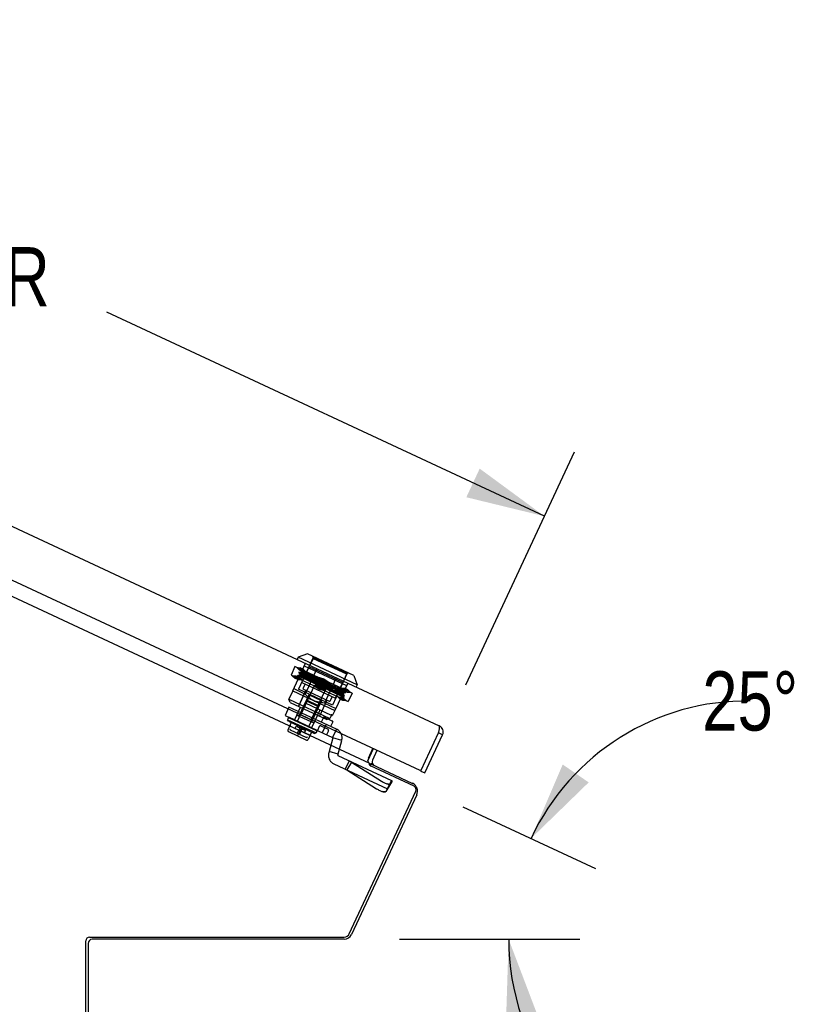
# Model space of a CAD drawing. Header units: inches. Extents: x 0 to 227, y 0 to 147.
# Tile 34 of 247: x 27 to 40, y 79 to 95. Entities that reach past the tile are written whole.
import ezdxf

# ---------------------------------------------------------------- set-up
doc = ezdxf.new("R2010")
doc.units = ezdxf.units.IN
doc.header["$LTSCALE"] = 12.466667
doc.header["$MEASUREMENT"] = 0
doc.linetypes.add('HIDDEN', pattern=[0.2, 0.1, -0.1])
doc.layers.get('0').update_dxf_attribs({"linetype": 'CONTINUOUS'})
doc.layers.add('DEFAULT_2', color=8, linetype='HIDDEN')
doc.layers.add('DIMENSIONS', color=7, linetype='CONTINUOUS')
doc.styles.get("Standard").update_dxf_attribs({"font": 'txt', "width": 0.8})
doc.dimstyles.new('DIMSTYLE_2', dxfattribs={"dimtxt": 1, "dimasz": 1.333333, "dimexe": 0.09, "dimexo": 0.07, "dimgap": 0.0375, "dimtad": 0, "dimtih": 1, "dimtoh": 1, "dimzin": 4, "dimdsep": 46, "dimtxsty": 'Standard', "dimblk": '_FILLED', "dimblk1": '_FILLED', "dimblk2": '_FILLED', "dimcen": 0.09, "dimadec": 0, "dimazin": 0, "dimtfac": 1, "dimtofl": 0, "dimtmove": 0, "dimatfit": 3, "dimldrblk": '_FILLED', "dimfxl": 0, "dimtolj": 1, "dimtzin": 4, "dimarcsym": 0})
doc.dimstyles.new('DIMSTYLE_3', dxfattribs={"dimtxt": 1, "dimasz": 1.333333, "dimexe": 0.09, "dimexo": 0.07, "dimgap": 0.09, "dimtad": 0, "dimtih": 1, "dimtoh": 1, "dimdec": 0, "dimzin": 4, "dimdsep": 46, "dimtxsty": 'Standard', "dimblk": '_FILLED', "dimblk1": '_FILLED', "dimblk2": '_FILLED', "dimcen": 0.09, "dimadec": 0, "dimazin": 0, "dimtfac": 1, "dimtdec": 0, "dimtofl": 0, "dimtmove": 0, "dimatfit": 3, "dimldrblk": '_FILLED', "dimfxl": 0, "dimtolj": 1, "dimtzin": 4, "dimarcsym": 0})

# ---------------------------------------------------------------- blocks, each defined once
blk = doc.blocks.new('_FILLED')
at = {"color": 0, "linetype": 'ByBlock'}
blk.add_solid([(0, 0), (-1, 0.2), (-1, -0.2)], dxfattribs=at)
blk = doc.blocks.new('*D12')
at = {"layer": 'DIMENSIONS', "color": 2, "linetype": 'Continuous'}
for p, q in [((11.584, 94.466), (13.418, 98.399)), ((12.911, 97.311), (21.483, 93.314)), ((35.519, 86.769), (28.127, 90.216)), ((34.192, 83.924), (36.026, 87.857))]:
    blk.add_line(p, q, dxfattribs=at)
at = {"layer": 'DIMENSIONS', "color": 2, "linetype": 'Continuous', "xscale": 1.3333333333, "yscale": 1.3333333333, "zscale": 1.3333333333}
for p, rotation in [((12.911, 97.311), 155), ((35.519, 86.769), 335)]:
    blk.add_blockref('_FILLED', p, dxfattribs=dict(at, rotation=rotation))
at = {"layer": 'DIMENSIONS', "color": 2, "linetype": 'Continuous', "insert": (23.627, 92.814), "char_height": 1, "width": 8, "attachment_point": 2, "line_spacing_factor": 0.9}
blk.add_mtext('24.94\\PSLOPE DOOR', dxfattribs=at)
blk = doc.blocks.new('*D24')
at = {"layer": 'DIMENSIONS', "color": 2, "linetype": 'Continuous'}
for p, q in [((34.136, 81.866), (36.377, 80.821)), ((33.07, 79.628), (36.112, 79.628))]:
    blk.add_line(p, q, dxfattribs=at)
for start, end in [(89.2071, 155), (180, 217.9768)]:
    blk.add_arc((38.936, 79.628), 4.023, start, end, dxfattribs=at)
for points in [[(35.825, 82.578), (35.289, 81.328), (36.264, 82.276)], [(35.395, 78.357), (34.912, 79.628), (34.869, 78.269)]]:
    blk.add_solid(points, dxfattribs=at)
at = {"layer": 'DIMENSIONS', "color": 2, "linetype": 'Continuous', "insert": (38.991, 84.151), "char_height": 1, "width": 2.26667, "attachment_point": 2, "line_spacing_factor": 0.9}
blk.add_mtext('25\\Fgdt;{\\Fgdt;~}', dxfattribs=at)

msp = doc.modelspace()

# ---------------------------------------------------------------- linework, layer by layer
at = {"color": 3, "linetype": 'Continuous'}
for p, q in [((11.345, 93.677), (33.741, 83.233)), ((33.417, 82.474), (10.972, 92.94)), ((11.758, 92.304), (32.564, 82.601)), ((33.729, 83.11), (33.733, 83.128)), ((33.733, 83.128), (33.735, 83.137)), ((33.735, 83.137), (33.737, 83.147)), ((33.737, 83.147), (33.739, 83.153)), ((33.739, 83.153), (33.74, 83.159)), ((33.74, 83.159), (33.741, 83.166)), ((33.741, 83.166), (33.742, 83.172)), ((33.437, 82.482), (33.729, 83.11)), ((33.498, 82.436), (33.797, 83.078)), ((32.624, 82.844), (32.527, 82.636)), ((32.545, 82.685), (32.62, 82.846)), ((32.564, 82.601), (32.556, 82.583)), ((33.314, 82.21), (32.58, 82.553)), ((32.221, 79.717), (33.344, 82.127)), ((27.836, 79.663), (32.136, 79.663)), ((27.773, 77.535), (27.773, 79.601))]:
    msp.add_line(p, q, dxfattribs=at)
at = {"color": 7, "linetype": 'Continuous'}
for p, q in [((31.356, 84.389), (31.339, 84.353)), ((31.513, 84.446), (31.356, 84.389)), ((32.355, 83.923), (31.356, 84.389)), ((32.298, 84.08), (31.513, 84.446)), ((32.298, 84.08), (32.355, 83.923)), ((32.355, 83.923), (32.338, 83.887)), ((33.797, 83.078), (33.729, 83.11)), ((32.688, 82.814), (32.613, 82.653)), ((32.576, 82.574), (32.565, 82.569)), ((32.583, 82.59), (32.571, 82.563)), ((32.583, 82.59), (33.29, 82.26)), ((33.43, 82.468), (33.437, 82.482)), ((33.43, 82.468), (33.498, 82.436)), ((33.36, 82.068), (32.259, 79.706)), ((27.811, 79.558), (27.811, 77.528)), ((32.136, 79.628), (27.881, 79.628))]:
    msp.add_line(p, q, dxfattribs=at)
at = {"color": 3, "linetype": 'Continuous'}
for points in [[(33.742, 83.172), (33.743, 83.175), (33.743, 83.177), (33.743, 83.18), (33.744, 83.183), (33.744, 83.186), (33.745, 83.188), (33.745, 83.191), (33.745, 83.194), (33.746, 83.196), (33.746, 83.198), (33.746, 83.201), (33.746, 83.203), (33.747, 83.205), (33.747, 83.207), (33.747, 83.209), (33.747, 83.211), (33.747, 83.213), (33.747, 83.215), (33.747, 83.217), (33.747, 83.219), (33.747, 83.22), (33.746, 83.222), (33.746, 83.223), (33.746, 83.224), (33.746, 83.226), (33.745, 83.227), (33.745, 83.228), (33.745, 83.229), (33.744, 83.23), (33.744, 83.231), (33.743, 83.231), (33.743, 83.232), (33.742, 83.233), (33.741, 83.233), (33.741, 83.233)], [(32.527, 82.636), (32.528, 82.635), (32.53, 82.635), (32.531, 82.634)], [(32.531, 82.634), (32.532, 82.634), (32.533, 82.633), (32.534, 82.632), (32.535, 82.63), (32.536, 82.629), (32.537, 82.627), (32.537, 82.626), (32.538, 82.624)], [(32.538, 82.624), (32.539, 82.623), (32.539, 82.621), (32.54, 82.619), (32.54, 82.618), (32.541, 82.616), (32.542, 82.615), (32.542, 82.613), (32.543, 82.612), (32.544, 82.611), (32.545, 82.61), (32.546, 82.61)], [(32.556, 82.583), (32.557, 82.581), (32.557, 82.58), (32.558, 82.578), (32.558, 82.577), (32.559, 82.576), (32.56, 82.575), (32.56, 82.574), (32.561, 82.573), (32.562, 82.572), (32.562, 82.571), (32.563, 82.571), (32.564, 82.57), (32.564, 82.569)], [(32.564, 82.569), (32.566, 82.568), (32.567, 82.567), (32.568, 82.566), (32.569, 82.566), (32.57, 82.565), (32.571, 82.564), (32.572, 82.562), (32.573, 82.561), (32.574, 82.56), (32.575, 82.559), (32.576, 82.558), (32.577, 82.556), (32.578, 82.555), (32.58, 82.553)]]:
    msp.add_lwpolyline(points, dxfattribs=at)
at = {"color": 7, "linetype": 'Continuous'}
for points in [[(32.591, 82.589), (32.589, 82.589), (32.587, 82.589), (32.586, 82.589), (32.584, 82.59), (32.583, 82.59)], [(32.603, 82.592), (32.599, 82.591), (32.597, 82.591), (32.595, 82.59), (32.593, 82.59), (32.591, 82.589)], [(32.613, 82.593), (32.613, 82.593), (32.613, 82.594), (32.612, 82.594), (32.611, 82.594), (32.61, 82.594), (32.609, 82.594), (32.607, 82.593), (32.605, 82.593), (32.603, 82.592)]]:
    msp.add_lwpolyline(points, dxfattribs=at)
for centre, radius, start, end in [((33.691, 83.127), 0.042, 335, 0.8438), ((32.676, 82.624), 0.07, 155, 241.1208), ((33.229, 82.129), 0.145, 335, 65), ((32.136, 79.763), 0.135, 270, 335), ((27.881, 79.558), 0.07, 90, 180)]:
    msp.add_arc(centre, radius, start, end, dxfattribs=at)
at = {"color": 3, "linetype": 'Continuous'}
for centre, radius, start, end in [((33.691, 83.127), 0.117, 335, 65), ((32.676, 82.624), 0.145, 170.336, 176.0093), ((32.676, 82.624), 0.145, 155, 158.6698), ((33.423, 82.488), 0.015, 245, 335), ((33.288, 82.154), 0.0625, 335, 65), ((27.836, 79.601), 0.0625, 90, 180), ((32.136, 79.757), 0.0938, 270, 335)]:
    msp.add_arc(centre, radius, start, end, dxfattribs=at)
at = {"layer": 'DEFAULT_2', "color": 8, "linetype": 'HIDDEN'}
for p, q in [((31.613, 84.386), (31.362, 83.848)), ((31.604, 84.356), (31.544, 84.227)), ((31.604, 84.356), (31.605, 84.358)), ((31.605, 84.358), (31.606, 84.36)), ((31.606, 84.36), (31.607, 84.362)), ((31.613, 84.386), (31.607, 84.402)), ((31.607, 84.362), (31.608, 84.364)), ((31.608, 84.364), (31.609, 84.366)), ((31.612, 84.369), (31.613, 84.369)), ((31.613, 84.386), (32.188, 84.118)), ((31.613, 84.369), (32.175, 84.107)), ((31.304, 84.232), (31.238, 84.089)), ((31.266, 83.823), (31.482, 84.287)), ((32.268, 83.782), (31.304, 84.232)), ((31.331, 84.219), (31.393, 84.212)), ((31.376, 84.177), (31.331, 84.219)), ((31.404, 84.137), (31.367, 84.132)), ((31.367, 84.132), (31.387, 84.1)), ((31.393, 84.212), (31.376, 84.177)), ((31.376, 84.177), (31.438, 84.169)), ((31.376, 84.177), (31.422, 84.155)), ((31.439, 84.191), (31.377, 84.198)), ((31.377, 84.198), (31.422, 84.155)), ((31.401, 84.187), (31.392, 84.186)), ((31.392, 84.185), (31.412, 84.154)), ((31.393, 84.212), (31.439, 84.191)), ((31.438, 84.169), (31.393, 84.212)), ((31.412, 84.154), (31.404, 84.136)), ((31.404, 84.136), (31.404, 84.137)), ((31.412, 84.154), (31.412, 84.154)), ((31.419, 83.964), (31.542, 84.229)), ((31.439, 84.191), (31.422, 84.155)), ((31.484, 84.148), (31.422, 84.155)), ((31.439, 84.191), (31.484, 84.148)), ((31.462, 84.244), (32.176, 83.911)), ((31.675, 84.197), (31.476, 83.768)), ((32.113, 83.962), (31.542, 84.229)), ((31.238, 84.089), (32.201, 83.64)), ((31.326, 84.07), (31.264, 84.077)), ((31.264, 84.077), (31.309, 84.034)), ((31.309, 84.034), (31.326, 84.07)), ((31.371, 84.027), (31.309, 84.034)), ((31.309, 84.034), (31.356, 84.012)), ((31.311, 84.055), (31.372, 84.048)), ((31.356, 84.012), (31.311, 84.055)), ((31.326, 84.07), (31.372, 84.048)), ((31.326, 84.07), (31.371, 84.027)), ((31.344, 84.083), (31.327, 84.047)), ((31.344, 84.083), (32.129, 83.717)), ((31.379, 84.083), (31.351, 84.08)), ((31.356, 84.012), (31.372, 84.048)), ((31.356, 84.012), (31.418, 84.005)), ((31.418, 84.005), (31.372, 84.048)), ((31.387, 84.101), (31.379, 84.083)), ((31.379, 84.083), (31.379, 84.083)), ((31.387, 84.101), (31.387, 84.1)), ((31.419, 83.964), (31.99, 83.698)), ((31.621, 83.961), (31.567, 83.985)), ((31.642, 84.017), (31.587, 84.041)), ((31.589, 83.997), (31.64, 83.974)), ((31.649, 83.992), (31.597, 84.014)), ((31.613, 84.05), (31.665, 84.028)), ((31.674, 84.046), (31.622, 84.068)), ((31.638, 83.97), (31.718, 83.931)), ((31.64, 83.974), (31.694, 83.951)), ((31.729, 83.957), (31.649, 83.992)), ((31.662, 83.981), (31.747, 83.939)), ((31.663, 84.024), (31.743, 83.985)), ((31.665, 84.028), (31.719, 84.004)), ((31.679, 84.057), (31.794, 84.025)), ((31.679, 84.057), (31.778, 83.989)), ((31.68, 84.037), (31.765, 83.996)), ((31.734, 83.967), (31.681, 83.993)), ((31.711, 83.847), (31.794, 84.025)), ((31.788, 83.94), (31.734, 83.967)), ((31.743, 83.985), (31.796, 83.958)), ((31.765, 83.996), (31.794, 83.981)), ((31.778, 83.989), (31.893, 83.957)), ((31.813, 83.994), (31.786, 84.007)), ((31.794, 84.025), (31.893, 83.957)), ((31.794, 83.981), (31.879, 83.939)), ((32.002, 84.044), (31.803, 83.616)), ((31.892, 83.955), (31.813, 83.994)), ((31.89, 83.951), (31.836, 83.974)), ((32.188, 84.118), (31.936, 83.58)), ((31.99, 83.698), (32.113, 83.962)), ((32.17, 84.092), (32.11, 83.963)), ((32.17, 84.092), (32.171, 84.094)), ((32.172, 84.096), (32.171, 84.094)), ((32.173, 84.098), (32.172, 84.096)), ((32.174, 84.1), (32.173, 84.098)), ((32.175, 84.104), (32.174, 84.102)), ((32.174, 84.102), (32.174, 84.1)), ((32.175, 84.107), (32.175, 84.107)), ((32.188, 84.118), (32.203, 84.124)), ((31.269, 83.821), (31.203, 83.679)), ((31.266, 83.823), (31.979, 83.49)), ((31.282, 83.859), (31.476, 83.768)), ((31.471, 83.797), (31.361, 83.561)), ((31.936, 83.58), (31.362, 83.848)), ((31.489, 83.832), (31.363, 83.56)), ((31.402, 83.416), (31.638, 83.923)), ((31.476, 83.938), (31.437, 83.856)), ((31.437, 83.856), (31.894, 83.643)), ((31.58, 83.333), (31.817, 83.84)), ((31.728, 83.882), (31.612, 83.914)), ((31.711, 83.847), (31.612, 83.914)), ((31.638, 83.923), (31.817, 83.84)), ((31.709, 83.913), (31.656, 83.94)), ((31.694, 83.951), (31.776, 83.915)), ((31.736, 83.9), (31.709, 83.913)), ((31.827, 83.814), (31.711, 83.847)), ((31.718, 83.931), (31.771, 83.905)), ((31.827, 83.814), (31.728, 83.882)), ((31.811, 83.921), (31.729, 83.957)), ((31.747, 83.939), (31.775, 83.925)), ((31.771, 83.905), (31.824, 83.878)), ((31.775, 83.925), (31.831, 83.897)), ((31.776, 83.915), (31.857, 83.879)), ((31.867, 83.901), (31.788, 83.94)), ((31.852, 83.86), (31.795, 83.885)), ((31.796, 83.958), (31.849, 83.932)), ((31.865, 83.897), (31.811, 83.921)), ((31.874, 83.915), (31.816, 83.94)), ((31.831, 83.897), (31.886, 83.87)), ((31.907, 83.836), (31.852, 83.86)), ((31.857, 83.879), (31.908, 83.857)), ((31.917, 83.875), (31.865, 83.897)), ((31.929, 83.89), (31.874, 83.915)), ((31.882, 83.933), (31.933, 83.911)), ((31.941, 83.928), (31.89, 83.951)), ((32.196, 83.954), (31.979, 83.49)), ((32.15, 83.859), (32.088, 83.866)), ((32.088, 83.866), (32.133, 83.824)), ((32.126, 83.788), (32.164, 83.793)), ((32.15, 83.859), (32.133, 83.824)), ((32.195, 83.816), (32.133, 83.824)), ((32.179, 83.802), (32.133, 83.824)), ((32.134, 83.845), (32.196, 83.838)), ((32.179, 83.802), (32.134, 83.845)), ((32.15, 83.838), (32.143, 83.824)), ((32.143, 83.824), (32.143, 83.825)), ((32.164, 83.793), (32.143, 83.825)), ((32.196, 83.838), (32.15, 83.859)), ((32.15, 83.859), (32.195, 83.816)), ((32.164, 83.793), (32.164, 83.793)), ((32.196, 83.838), (32.179, 83.802)), ((32.179, 83.802), (32.241, 83.795)), ((32.241, 83.795), (32.196, 83.838)), ((31.222, 83.626), (31.203, 83.679)), ((31.203, 83.679), (31.895, 83.356)), ((31.5, 83.651), (31.339, 83.305)), ((31.537, 83.753), (31.371, 83.396)), ((31.476, 83.768), (31.494, 83.75)), ((31.511, 83.732), (31.494, 83.75)), ((31.516, 83.656), (31.5, 83.651)), ((31.5, 83.651), (31.697, 83.559)), ((31.529, 83.717), (31.511, 83.733)), ((31.691, 83.575), (31.516, 83.656)), ((31.546, 83.703), (31.528, 83.717)), ((31.751, 83.653), (31.537, 83.753)), ((31.565, 83.689), (31.546, 83.703)), ((31.584, 83.677), (31.565, 83.69)), ((31.603, 83.666), (31.584, 83.677)), ((31.751, 83.653), (31.585, 83.296)), ((31.623, 83.657), (31.603, 83.666)), ((31.623, 83.657), (31.642, 83.648)), ((31.663, 83.64), (31.642, 83.648)), ((31.685, 83.634), (31.663, 83.64)), ((31.708, 83.628), (31.685, 83.634)), ((31.73, 83.623), (31.707, 83.628)), ((31.842, 83.667), (31.716, 83.396)), ((31.828, 83.63), (31.759, 83.484)), ((31.932, 83.725), (31.894, 83.643)), ((32.021, 83.724), (32.083, 83.716)), ((32.067, 83.681), (32.021, 83.724)), ((32.067, 83.681), (32.083, 83.716)), ((32.067, 83.681), (32.128, 83.674)), ((32.113, 83.659), (32.067, 83.681)), ((32.13, 83.695), (32.068, 83.702)), ((32.068, 83.702), (32.113, 83.659)), ((32.13, 83.695), (32.083, 83.716)), ((32.128, 83.674), (32.083, 83.716)), ((32.102, 83.735), (32.1, 83.731)), ((32.101, 83.735), (32.139, 83.739)), ((32.102, 83.735), (32.101, 83.735)), ((32.129, 83.717), (32.112, 83.681)), ((32.113, 83.659), (32.13, 83.695)), ((32.175, 83.652), (32.113, 83.659)), ((32.127, 83.789), (32.118, 83.771)), ((32.118, 83.771), (32.118, 83.771)), ((32.139, 83.74), (32.118, 83.771)), ((32.127, 83.789), (32.126, 83.788)), ((32.13, 83.695), (32.175, 83.652)), ((32.139, 83.74), (32.139, 83.739)), ((32.268, 83.782), (32.201, 83.64)), ((31.203, 83.549), (31.137, 83.406)), ((32.006, 83.174), (31.203, 83.549)), ((31.222, 83.626), (31.841, 83.338)), ((31.362, 83.475), (31.295, 83.332)), ((31.335, 83.413), (31.397, 83.545)), ((31.435, 83.527), (31.374, 83.395)), ((31.439, 83.525), (31.486, 83.625)), ((31.923, 83.408), (31.481, 83.614)), ((31.697, 83.559), (31.535, 83.213)), ((31.687, 83.409), (31.729, 83.498)), ((31.691, 83.575), (31.697, 83.559)), ((31.752, 83.62), (31.729, 83.624)), ((31.777, 83.618), (31.752, 83.62)), ((31.803, 83.616), (31.777, 83.618)), ((31.803, 83.616), (31.996, 83.526)), ((31.976, 83.492), (31.939, 83.413)), ((31.137, 83.406), (31.939, 83.032)), ((31.191, 83.36), (31.18, 83.335)), ((31.193, 83.307), (31.18, 83.335)), ((31.18, 83.335), (31.661, 83.111)), ((31.193, 83.307), (31.631, 83.103)), ((31.209, 83.372), (31.207, 83.366)), ((31.207, 83.366), (31.667, 83.152)), ((31.67, 83.157), (31.209, 83.372)), ((31.21, 83.365), (31.213, 83.37)), ((31.223, 83.365), (31.221, 83.36)), ((31.238, 83.352), (31.24, 83.357)), ((31.263, 83.346), (31.261, 83.341)), ((31.289, 83.328), (31.292, 83.333)), ((31.294, 83.325), (31.297, 83.331)), ((31.299, 83.33), (31.297, 83.324)), ((31.303, 83.321), (31.306, 83.327)), ((31.316, 83.322), (31.314, 83.317)), ((31.325, 83.318), (31.322, 83.313)), ((31.328, 83.31), (31.33, 83.315)), ((31.335, 83.413), (31.621, 83.28)), ((31.348, 83.307), (31.345, 83.302)), ((31.358, 83.296), (31.361, 83.301)), ((31.402, 83.416), (31.36, 83.401)), ((31.366, 83.292), (31.368, 83.297)), ((31.402, 83.416), (31.58, 83.333)), ((31.58, 83.333), (31.596, 83.291)), ((31.643, 83.43), (31.582, 83.298)), ((31.651, 83.34), (31.584, 83.197)), ((31.682, 83.412), (31.621, 83.28)), ((31.786, 83.373), (31.749, 83.294)), ((31.796, 83.377), (31.939, 83.31)), ((31.841, 83.338), (31.868, 83.347)), ((31.868, 83.347), (31.895, 83.356)), ((31.925, 83.42), (31.895, 83.356)), ((31.943, 83.3), (31.906, 83.221)), ((31.241, 83.285), (31.183, 83.16)), ((31.193, 83.134), (31.498, 82.991)), ((31.218, 83.178), (31.224, 83.163)), ((31.225, 83.163), (31.5, 83.034)), ((31.227, 83.226), (31.369, 83.16)), ((31.307, 83.189), (31.324, 83.225)), ((31.324, 83.225), (31.484, 83.15)), ((31.412, 83.205), (31.346, 83.063)), ((31.386, 83.196), (31.349, 83.117)), ((31.422, 83.179), (31.385, 83.101)), ((31.391, 83.287), (31.388, 83.282)), ((31.4, 83.283), (31.397, 83.278)), ((31.405, 83.144), (31.547, 83.077)), ((31.412, 83.27), (31.415, 83.276)), ((31.44, 83.264), (31.437, 83.259)), ((31.462, 83.247), (31.464, 83.253)), ((31.467, 83.114), (31.484, 83.15)), ((31.48, 83.246), (31.477, 83.24)), ((31.488, 83.241), (31.486, 83.236)), ((31.508, 83.226), (31.511, 83.231)), ((31.516, 83.222), (31.518, 83.228)), ((31.531, 83.221), (31.529, 83.216)), ((31.546, 83.208), (31.549, 83.213)), ((31.555, 83.211), (31.552, 83.205)), ((31.563, 83.207), (31.561, 83.201)), ((31.571, 83.196), (31.574, 83.202)), ((31.58, 83.199), (31.578, 83.193)), ((31.582, 83.198), (31.58, 83.192)), ((31.585, 83.19), (31.588, 83.195)), ((31.616, 83.182), (31.613, 83.177)), ((31.636, 83.166), (31.639, 83.171)), ((31.656, 83.163), (31.653, 83.158)), ((31.673, 83.136), (31.661, 83.111)), ((31.664, 83.153), (31.666, 83.159)), ((31.67, 83.157), (31.667, 83.152)), ((31.714, 83.219), (31.683, 83.152)), ((31.74, 83.229), (31.862, 83.172)), ((31.828, 83.258), (31.761, 83.115)), ((31.871, 83.146), (31.839, 83.078)), ((32.006, 83.174), (31.939, 83.032)), ((31.5, 83.034), (31.5, 83.034)), ((31.516, 83.04), (31.501, 83.034)), ((31.583, 83.126), (31.525, 83.001)), ((31.631, 83.103), (31.661, 83.111)), ((31.942, 83.027), (31.874, 82.776)), ((32.094, 82.986), (31.942, 83.027)), ((32.026, 82.735), (32.094, 82.986)), ((32.032, 82.755), (31.88, 82.796)), ((32.029, 82.731), (32.934, 82.309)), ((32.22, 82.641), (32.153, 82.499)), ((31.962, 82.588), (32.867, 82.166)), ((32.261, 82.615), (32.179, 82.487)), ((32.179, 82.487), (32.683, 82.17)), ((32.261, 82.615), (32.764, 82.298)), ((32.943, 82.297), (32.861, 82.169)), ((32.867, 82.166), (32.934, 82.309)), ((32.943, 82.297), (32.917, 82.25)), ((32.917, 82.25), (32.836, 82.122)), ((32.861, 82.169), (32.836, 82.122)), ((32.917, 82.25), (32.917, 82.25)), ((32.917, 82.25), (32.917, 82.25)), ((32.836, 82.122), (32.836, 82.122)), ((32.836, 82.122), (32.836, 82.122))]:
    msp.add_line(p, q, dxfattribs=at)
for points in [[(31.612, 84.369), (31.612, 84.369), (31.611, 84.368), (31.61, 84.367), (31.609, 84.366)], [(31.367, 84.132), (31.366, 84.132), (31.367, 84.132)], [(31.587, 84.041), (31.562, 84.052), (31.537, 84.063), (31.513, 84.073), (31.491, 84.082), (31.471, 84.091), (31.452, 84.099), (31.434, 84.107), (31.419, 84.113), (31.405, 84.119), (31.394, 84.123), (31.384, 84.127), (31.376, 84.13), (31.371, 84.132), (31.368, 84.132), (31.367, 84.132)], [(31.367, 84.132), (31.368, 84.131), (31.371, 84.129), (31.376, 84.125), (31.383, 84.121), (31.392, 84.116), (31.404, 84.11), (31.417, 84.103), (31.432, 84.095), (31.449, 84.087), (31.467, 84.077), (31.487, 84.067), (31.509, 84.056), (31.532, 84.045), (31.556, 84.033), (31.581, 84.02), (31.608, 84.007), (31.662, 83.981)], [(31.392, 84.186), (31.391, 84.186), (31.392, 84.185)], [(31.446, 84.166), (31.432, 84.171), (31.421, 84.176), (31.411, 84.18), (31.403, 84.183), (31.397, 84.185), (31.393, 84.186), (31.392, 84.186)], [(31.392, 84.185), (31.392, 84.185), (31.395, 84.183), (31.399, 84.18), (31.406, 84.176), (31.415, 84.171), (31.426, 84.165), (31.439, 84.158), (31.454, 84.15), (31.47, 84.142), (31.489, 84.133), (31.508, 84.123), (31.53, 84.112), (31.552, 84.101), (31.576, 84.089), (31.601, 84.077), (31.626, 84.064), (31.68, 84.037)], [(31.404, 84.137), (31.405, 84.137), (31.408, 84.136), (31.414, 84.134), (31.421, 84.131), (31.43, 84.128), (31.441, 84.124), (31.454, 84.118), (31.469, 84.112), (31.486, 84.105), (31.504, 84.098), (31.523, 84.089), (31.544, 84.08), (31.566, 84.071), (31.589, 84.061), (31.613, 84.05)], [(31.681, 83.993), (31.63, 84.019), (31.605, 84.031), (31.581, 84.043), (31.559, 84.054), (31.537, 84.065), (31.517, 84.075), (31.498, 84.085), (31.481, 84.094), (31.465, 84.102), (31.451, 84.109), (31.438, 84.116), (31.428, 84.121), (31.419, 84.126), (31.412, 84.13), (31.407, 84.133), (31.405, 84.135), (31.404, 84.136)], [(31.622, 84.068), (31.598, 84.078), (31.575, 84.088), (31.553, 84.098), (31.532, 84.107), (31.513, 84.115), (31.495, 84.123), (31.478, 84.13), (31.463, 84.136), (31.45, 84.141), (31.439, 84.146), (31.43, 84.149), (31.422, 84.152), (31.417, 84.154), (31.413, 84.154), (31.412, 84.154)], [(31.412, 84.154), (31.413, 84.153), (31.416, 84.151), (31.42, 84.148), (31.427, 84.144), (31.436, 84.139), (31.446, 84.134), (31.458, 84.127), (31.473, 84.12), (31.488, 84.112), (31.506, 84.103), (31.525, 84.093), (31.545, 84.083), (31.567, 84.072), (31.589, 84.061), (31.613, 84.049), (31.663, 84.024)], [(31.379, 84.083), (31.38, 84.083), (31.383, 84.082), (31.389, 84.081), (31.396, 84.078), (31.405, 84.074), (31.416, 84.07), (31.429, 84.065), (31.444, 84.059), (31.461, 84.052), (31.479, 84.044), (31.498, 84.036), (31.519, 84.027), (31.541, 84.017), (31.565, 84.007), (31.589, 83.997)], [(31.656, 83.94), (31.605, 83.965), (31.58, 83.977), (31.557, 83.989), (31.534, 84.001), (31.512, 84.011), (31.492, 84.022), (31.473, 84.031), (31.456, 84.04), (31.44, 84.048), (31.426, 84.056), (31.413, 84.062), (31.403, 84.068), (31.394, 84.073), (31.387, 84.077), (31.382, 84.08), (31.38, 84.082), (31.379, 84.083)], [(31.597, 84.014), (31.573, 84.025), (31.55, 84.035), (31.528, 84.045), (31.507, 84.054), (31.487, 84.062), (31.469, 84.069), (31.453, 84.076), (31.438, 84.083), (31.425, 84.088), (31.414, 84.092), (31.405, 84.096), (31.397, 84.098), (31.392, 84.1), (31.388, 84.101), (31.387, 84.101)], [(31.387, 84.1), (31.388, 84.1), (31.391, 84.098), (31.395, 84.095), (31.402, 84.091), (31.411, 84.086), (31.421, 84.08), (31.434, 84.074), (31.448, 84.066), (31.464, 84.058), (31.481, 84.049), (31.5, 84.04), (31.52, 84.029), (31.542, 84.019), (31.565, 84.007), (31.588, 83.995), (31.638, 83.97)], [(31.567, 83.985), (31.541, 83.996), (31.516, 84.007), (31.493, 84.017), (31.47, 84.027), (31.449, 84.036), (31.43, 84.044), (31.412, 84.052), (31.396, 84.059)], [(31.795, 83.885), (31.736, 83.911), (31.707, 83.924), (31.621, 83.961)], [(31.816, 83.94), (31.757, 83.966), (31.728, 83.979), (31.642, 84.017)], [(31.836, 83.974), (31.755, 84.01), (31.674, 84.046)], [(31.719, 84.004), (31.801, 83.968), (31.882, 83.933)], [(32.175, 84.104), (32.175, 84.105), (32.175, 84.106), (32.175, 84.107)], [(31.824, 83.878), (31.876, 83.853), (31.9, 83.84), (31.924, 83.829), (31.947, 83.817), (31.969, 83.806), (31.989, 83.796), (32.008, 83.787), (32.025, 83.778), (32.041, 83.77), (32.055, 83.762), (32.067, 83.756), (32.078, 83.75), (32.087, 83.745), (32.093, 83.741), (32.098, 83.738), (32.101, 83.736), (32.102, 83.735)], [(31.849, 83.932), (31.9, 83.906), (31.925, 83.894), (31.949, 83.882), (31.971, 83.871), (31.993, 83.86), (32.013, 83.85), (32.032, 83.84), (32.05, 83.831), (32.066, 83.823), (32.08, 83.816), (32.092, 83.809), (32.103, 83.804), (32.112, 83.799), (32.118, 83.795), (32.123, 83.792), (32.126, 83.79), (32.127, 83.789)], [(32.118, 83.771), (32.118, 83.772), (32.115, 83.774), (32.11, 83.777), (32.103, 83.781), (32.095, 83.786), (32.084, 83.791), (32.072, 83.798), (32.058, 83.805), (32.042, 83.813), (32.024, 83.822), (32.005, 83.832), (31.985, 83.842), (31.964, 83.853), (31.941, 83.864), (31.918, 83.876), (31.867, 83.901)], [(31.879, 83.939), (31.934, 83.912), (31.959, 83.899), (31.984, 83.887), (32.008, 83.875), (32.03, 83.864), (32.051, 83.854), (32.071, 83.844), (32.089, 83.835), (32.105, 83.826), (32.119, 83.819), (32.132, 83.812), (32.142, 83.806), (32.151, 83.802), (32.157, 83.798), (32.162, 83.795), (32.164, 83.793), (32.164, 83.793)], [(31.886, 83.87), (31.938, 83.844), (31.962, 83.832), (31.985, 83.821), (32.007, 83.81), (32.028, 83.799), (32.047, 83.789), (32.065, 83.78), (32.081, 83.772), (32.095, 83.765), (32.107, 83.758), (32.118, 83.753), (32.126, 83.748), (32.132, 83.744), (32.137, 83.742), (32.139, 83.74), (32.139, 83.74)], [(32.143, 83.825), (32.143, 83.825), (32.14, 83.827), (32.135, 83.83), (32.128, 83.834), (32.12, 83.839), (32.109, 83.845), (32.097, 83.851), (32.083, 83.859), (32.067, 83.867), (32.049, 83.876), (32.03, 83.885), (32.01, 83.896), (31.989, 83.906), (31.966, 83.918), (31.942, 83.93), (31.892, 83.955)], [(32.139, 83.739), (32.137, 83.739), (32.132, 83.741), (32.126, 83.743), (32.117, 83.746), (32.107, 83.75), (32.095, 83.755), (32.08, 83.761), (32.064, 83.768), (32.046, 83.775), (32.027, 83.784), (32.006, 83.793), (31.983, 83.803), (31.959, 83.813), (31.933, 83.824), (31.907, 83.836)], [(31.908, 83.857), (31.933, 83.846), (31.956, 83.836), (31.978, 83.827), (31.999, 83.818), (32.018, 83.81), (32.036, 83.802), (32.053, 83.795), (32.068, 83.789), (32.081, 83.784), (32.092, 83.779), (32.101, 83.776), (32.108, 83.773), (32.114, 83.771), (32.117, 83.771), (32.118, 83.771)], [(32.126, 83.788), (32.125, 83.788), (32.122, 83.789), (32.117, 83.791), (32.109, 83.793), (32.1, 83.797), (32.089, 83.801), (32.076, 83.807), (32.061, 83.813), (32.045, 83.82), (32.027, 83.827), (32.007, 83.836), (31.987, 83.845), (31.965, 83.854), (31.941, 83.864), (31.917, 83.875)], [(32.164, 83.793), (32.161, 83.793), (32.157, 83.794), (32.15, 83.797), (32.142, 83.8), (32.131, 83.804), (32.118, 83.809), (32.104, 83.815), (32.087, 83.822), (32.069, 83.83), (32.049, 83.838), (32.028, 83.847), (32.005, 83.857), (31.981, 83.868), (31.956, 83.879), (31.929, 83.89)], [(31.933, 83.911), (31.957, 83.9), (31.98, 83.89), (32.002, 83.881), (32.023, 83.872), (32.043, 83.863), (32.061, 83.856), (32.078, 83.849), (32.092, 83.842), (32.105, 83.837), (32.117, 83.833), (32.126, 83.829), (32.133, 83.827), (32.139, 83.825), (32.142, 83.824), (32.143, 83.824)], [(32.101, 83.86), (32.086, 83.866), (32.07, 83.873), (32.052, 83.881), (32.032, 83.889), (32.011, 83.898), (31.989, 83.908), (31.966, 83.918), (31.941, 83.928)], [(32.101, 83.735), (32.1, 83.735), (32.097, 83.736), (32.092, 83.737), (32.084, 83.74), (32.075, 83.744), (32.064, 83.748), (32.051, 83.753)], [(31.925, 83.42), (31.924, 83.418), (31.923, 83.417), (31.921, 83.416), (31.92, 83.415), (31.918, 83.414), (31.916, 83.414), (31.914, 83.413), (31.912, 83.413), (31.91, 83.414), (31.909, 83.415)], [(31.224, 83.163), (31.224, 83.163), (31.224, 83.163), (31.224, 83.163), (31.224, 83.163), (31.224, 83.163), (31.225, 83.163)], [(31.501, 83.034), (31.501, 83.034), (31.501, 83.034), (31.5, 83.034), (31.5, 83.034), (31.5, 83.034)], [(32.22, 82.641), (32.227, 82.638), (32.234, 82.634), (32.241, 82.63), (32.248, 82.625), (32.254, 82.62), (32.261, 82.615)], [(32.764, 82.298), (32.777, 82.29), (32.791, 82.282), (32.804, 82.275), (32.817, 82.268), (32.829, 82.262), (32.842, 82.257), (32.853, 82.253), (32.864, 82.249), (32.875, 82.246), (32.884, 82.244), (32.892, 82.243), (32.9, 82.243), (32.906, 82.243), (32.911, 82.245), (32.915, 82.247), (32.917, 82.25)], [(32.934, 82.309), (32.936, 82.308), (32.937, 82.306), (32.939, 82.304), (32.941, 82.302), (32.942, 82.3), (32.943, 82.297)], [(32.683, 82.17), (32.696, 82.161), (32.709, 82.154), (32.722, 82.147), (32.735, 82.14), (32.748, 82.134), (32.76, 82.129), (32.772, 82.125), (32.783, 82.121), (32.793, 82.118), (32.802, 82.116), (32.811, 82.115), (32.818, 82.115), (32.824, 82.115), (32.829, 82.117), (32.833, 82.119), (32.836, 82.122)], [(32.915, 82.247), (32.911, 82.245), (32.906, 82.243), (32.9, 82.243), (32.892, 82.243), (32.884, 82.244), (32.875, 82.246), (32.864, 82.249)], [(32.888, 82.211), (32.888, 82.211), (32.888, 82.211), (32.888, 82.211), (32.888, 82.211), (32.888, 82.211), (32.888, 82.21), (32.888, 82.21), (32.887, 82.21), (32.887, 82.209), (32.887, 82.209), (32.887, 82.209), (32.886, 82.208)], [(32.833, 82.119), (32.829, 82.117), (32.824, 82.115), (32.818, 82.115), (32.811, 82.115), (32.802, 82.116), (32.793, 82.118), (32.783, 82.121)]]:
    msp.add_lwpolyline(points, dxfattribs=at)
for centre, radius, start, end in [((31.202, 83.355), 0.0118, 65, 155), ((31.793, 83.369), 0.00787, 65.0006, 155), ((31.928, 83.418), 0.0118, 245, 335), ((31.936, 83.303), 0.00787, 335, 64.9994), ((31.201, 83.152), 0.0197, 155, 245), ((31.232, 83.237), 0.0118, 155, 245), ((31.662, 83.141), 0.0118, 335, 65), ((31.732, 83.211), 0.0197, 65.0007, 155), ((31.853, 83.154), 0.0197, 335, 64.9993), ((31.938, 83.028), 0.161, 345, 65), ((31.339, 83.122), 0.0118, 245, 335), ((31.396, 83.096), 0.0118, 155, 245), ((31.507, 83.009), 0.0197, 245, 335), ((31.552, 83.088), 0.0118, 245, 335), ((31.938, 83.028), 0.00394, 345, 65), ((32.03, 82.734), 0.161, 165, 245), ((32.03, 82.734), 0.00394, 165, 245)]:
    msp.add_arc(centre, radius, start, end, dxfattribs=at)

# ---------------------------------------------------------------- dimensions: what is measured, and where the dimension line sits
at = {"layer": 'DIMENSIONS', "color": 2, "linetype": 'Continuous'}
dim = msp.add_linear_dim(base=(12.911, 97.311), p1=(34.162, 83.86), p2=(11.555, 94.403), angle=155, text='<>\\PSLOPE DOOR', dimstyle='DIMSTYLE_2', dxfattribs=at)
dim.commit()
dim.dimension.update_dxf_attribs({"geometry": '*D12', "text_midpoint": (23.627, 91.564), "dimtype": 160})
dim = msp.add_angular_dim_2l(base=(35.008, 80.499), line1=((36.377, 80.821), (34.136, 81.866)), line2=((33.07, 79.628), (36.112, 79.628)), dimstyle='DIMSTYLE_3', dxfattribs=at)
dim.commit()
dim.dimension.update_dxf_attribs({"geometry": '*D24', "text_midpoint": (38.991, 83.651), "dimtype": 162})

doc.saveas('drawing.dxf')
